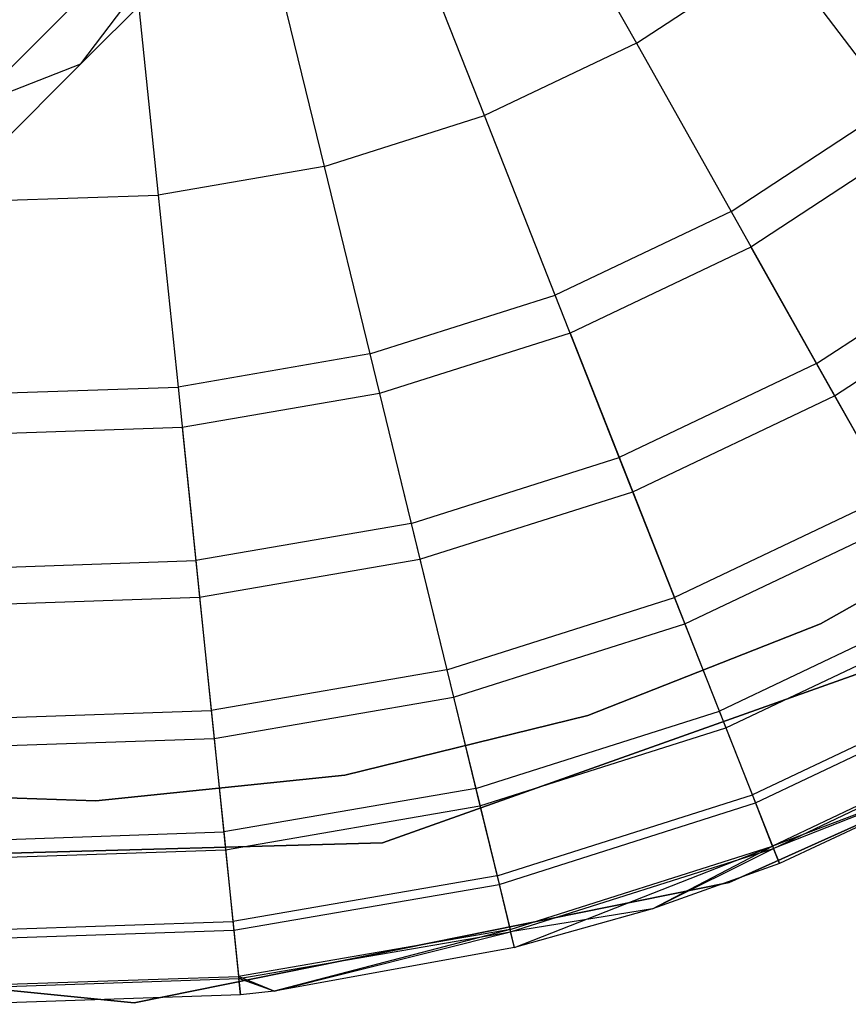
# Model space of a CAD drawing. Extents: x -28.1 to 0, y 0 to 28.1.
# Tile 206 of 215: x -4.473 to -4.273, y 23.187 to 23.425. Entities that reach past the tile are written whole.
import ezdxf

# ---------------------------------------------------------------- set-up
doc = ezdxf.new("R2010")
doc.units = 0
doc.header["$MEASUREMENT"] = 0
doc.layers.get('0').update_dxf_attribs({"color": 13, "linetype": 'CONTINUOUS'})

# ---------------------------------------------------------------- blocks, each defined once
blk = doc.blocks.new('ORTO_VIII_Z_ZAROWKA_OKAPO0')
at = {"color": 0}
for p, q in [((23.91273, 23.65243, 1.33366), (24.00116, 23.74087, 1.51228)), ((23.91273, 23.65243, 1.33366), (24.00116, 23.74087, 1.51228)), ((23.95192, 23.67556, 1.55904), (24.00116, 23.74087, 1.51228)), ((23.95192, 23.67556, 1.55904), (24.00116, 23.74087, 1.51228)), ((23.95192, 23.67556, 1.55904), (24.01221, 23.73585, 1.74188)), ((23.95192, 23.67556, 1.55904), (24.01221, 23.73585, 1.74188)), ((24.06177, 23.72388, 12.27316), (24.08613, 23.68054, 12.25984)), ((24.06177, 23.72388, 12.27316), (24.08613, 23.68054, 12.25984)), ((24.04942, 23.66308, 12.25984), (24.03118, 23.70933, 12.27316)), ((24.04942, 23.66308, 12.25984), (24.03118, 23.70933, 12.27316)), ((24.08613, 23.68054, 12.25984), (24.12013, 23.70284, 12.25984)), ((24.08613, 23.68054, 12.25984), (24.12013, 23.70284, 12.25984)), ((24.12013, 23.70284, 12.25984), (24.14831, 23.66567, 12.23809)), ((24.12013, 23.70284, 12.25984), (24.14831, 23.66567, 12.23809)), ((23.99891, 23.69909, 12.27316), (24.01068, 23.65079, 12.25984)), ((23.99891, 23.69909, 12.27316), (24.01068, 23.65079, 12.25984)), ((23.96553, 23.69334, 12.27316), (23.97062, 23.64388, 12.25984)), ((23.96553, 23.69334, 12.27316), (23.97062, 23.64388, 12.25984)), ((24.08613, 23.68054, 12.25984), (24.04942, 23.66308, 12.25984)), ((24.08613, 23.68054, 12.25984), (24.04942, 23.66308, 12.25984)), ((24.08613, 23.68054, 12.25984), (24.109, 23.63988, 12.23809)), ((24.08613, 23.68054, 12.25984), (24.109, 23.63988, 12.23809)), ((23.8701, 23.59374, 1.39378), (23.95192, 23.67556, 1.55904)), ((23.8701, 23.59374, 1.39378), (23.95192, 23.67556, 1.55904)), ((23.87435, 23.64524, 1.60309), (23.95192, 23.67556, 1.55904)), ((23.87435, 23.64524, 1.60309), (23.95192, 23.67556, 1.55904)), ((24.109, 23.63988, 12.23809), (24.14831, 23.66567, 12.23809)), ((24.109, 23.63988, 12.23809), (24.14831, 23.66567, 12.23809)), ((24.01068, 23.65079, 12.25984), (24.04942, 23.66308, 12.25984)), ((24.01068, 23.65079, 12.25984), (24.04942, 23.66308, 12.25984)), ((24.06654, 23.61969, 12.23809), (24.04942, 23.66308, 12.25984)), ((24.06654, 23.61969, 12.23809), (24.04942, 23.66308, 12.25984)), ((24.15426, 23.65783, 9.95481), (24.11382, 23.6313, 9.95481)), ((24.15426, 23.65783, 9.95481), (24.11382, 23.6313, 9.95481)), ((24.01068, 23.65079, 12.25984), (23.97062, 23.64388, 12.25984)), ((24.01068, 23.65079, 12.25984), (23.97062, 23.64388, 12.25984)), ((24.01068, 23.65079, 12.25984), (24.02172, 23.60547, 12.23809)), ((24.01068, 23.65079, 12.25984), (24.02172, 23.60547, 12.23809)), ((23.92999, 23.64249, 12.25984), (23.97062, 23.64388, 12.25984)), ((23.92999, 23.64249, 12.25984), (23.97062, 23.64388, 12.25984)), ((23.97062, 23.64388, 12.25984), (23.97539, 23.59748, 12.23809)), ((23.97062, 23.64388, 12.25984), (23.97539, 23.59748, 12.23809)), ((24.109, 23.63988, 12.23809), (24.06654, 23.61969, 12.23809)), ((24.109, 23.63988, 12.23809), (24.06654, 23.61969, 12.23809)), ((24.109, 23.63988, 12.23809), (24.12966, 23.60313, 12.20857)), ((24.109, 23.63988, 12.23809), (24.12966, 23.60313, 12.20857)), ((24.11382, 23.6313, 9.95481), (24.07015, 23.61053, 9.95481)), ((24.11382, 23.6313, 9.95481), (24.07015, 23.61053, 9.95481)), ((24.11382, 23.6313, 9.95481), (24.13403, 23.59536, 10.02262)), ((24.11382, 23.6313, 9.95481), (24.13403, 23.59536, 10.02262)), ((24.12966, 23.60313, 12.20857), (24.17379, 23.63207, 12.20857)), ((24.12966, 23.60313, 12.20857), (24.17379, 23.63207, 12.20857)), ((24.13403, 23.59536, 10.02262), (24.17917, 23.62497, 10.02262)), ((24.13403, 23.59536, 10.02262), (24.17917, 23.62497, 10.02262)), ((24.02172, 23.60547, 12.23809), (24.06654, 23.61969, 12.23809)), ((24.02172, 23.60547, 12.23809), (24.06654, 23.61969, 12.23809)), ((24.082, 23.58047, 12.20857), (24.06654, 23.61969, 12.23809)), ((24.082, 23.58047, 12.20857), (24.06654, 23.61969, 12.23809)), ((24.07015, 23.61053, 9.95481), (24.02405, 23.5959, 9.95481)), ((24.07015, 23.61053, 9.95481), (24.02405, 23.5959, 9.95481)), ((24.07015, 23.61053, 9.95481), (24.08527, 23.57218, 10.02262)), ((24.07015, 23.61053, 9.95481), (24.08527, 23.57218, 10.02262)), ((24.02172, 23.60547, 12.23809), (23.97539, 23.59748, 12.23809)), ((24.02172, 23.60547, 12.23809), (23.97539, 23.59748, 12.23809)), ((24.02172, 23.60547, 12.23809), (24.0317, 23.5645, 12.20857)), ((24.02172, 23.60547, 12.23809), (24.0317, 23.5645, 12.20857)), ((24.12966, 23.60313, 12.20857), (24.082, 23.58047, 12.20857)), ((24.12966, 23.60313, 12.20857), (24.082, 23.58047, 12.20857)), ((24.12966, 23.60313, 12.20857), (24.1475, 23.57141, 12.17217)), ((24.12966, 23.60313, 12.20857), (24.1475, 23.57141, 12.17217)), ((23.9284, 23.59587, 12.23809), (23.97539, 23.59748, 12.23809)), ((23.9284, 23.59587, 12.23809), (23.97539, 23.59748, 12.23809)), ((23.97539, 23.59748, 12.23809), (23.9797, 23.55554, 12.20857)), ((23.97539, 23.59748, 12.23809), (23.9797, 23.55554, 12.20857)), ((24.02405, 23.5959, 9.95481), (23.97639, 23.58768, 9.95481)), ((24.02405, 23.5959, 9.95481), (23.97639, 23.58768, 9.95481)), ((24.02405, 23.5959, 9.95481), (24.03381, 23.55585, 10.02262)), ((24.02405, 23.5959, 9.95481), (24.03381, 23.55585, 10.02262)), ((24.08527, 23.57218, 10.02262), (24.13403, 23.59536, 10.02262)), ((24.08527, 23.57218, 10.02262), (24.13403, 23.59536, 10.02262)), ((24.13403, 23.59536, 10.02262), (24.15084, 23.56546, 10.09418)), ((24.13403, 23.59536, 10.02262), (24.15084, 23.56546, 10.09418)), ((23.97639, 23.58768, 9.95481), (23.92806, 23.58603, 9.95481)), ((23.97639, 23.58768, 9.95481), (23.92806, 23.58603, 9.95481)), ((23.97639, 23.58768, 9.95481), (23.98061, 23.54667, 10.02262)), ((23.97639, 23.58768, 9.95481), (23.98061, 23.54667, 10.02262)), ((24.0317, 23.5645, 12.20857), (24.082, 23.58047, 12.20857)), ((24.0317, 23.5645, 12.20857), (24.082, 23.58047, 12.20857)), ((24.09536, 23.54661, 12.17217), (24.082, 23.58047, 12.20857)), ((24.09536, 23.54661, 12.17217), (24.082, 23.58047, 12.20857)), ((24.03381, 23.55585, 10.02262), (24.08527, 23.57218, 10.02262)), ((24.03381, 23.55585, 10.02262), (24.08527, 23.57218, 10.02262)), ((24.08527, 23.57218, 10.02262), (24.09786, 23.54026, 10.09418)), ((24.08527, 23.57218, 10.02262), (24.09786, 23.54026, 10.09418)), ((24.1475, 23.57141, 12.17217), (24.09536, 23.54661, 12.17217)), ((24.1475, 23.57141, 12.17217), (24.09536, 23.54661, 12.17217)), ((24.13063, 23.54029, 3.47238), (24.18331, 23.56996, 3.47238)), ((24.18331, 23.56996, 3.43301), (24.13063, 23.54029, 3.43301)), ((24.13063, 23.54029, 3.47238), (24.18331, 23.56996, 3.47238)), ((24.18331, 23.56996, 3.43301), (24.13063, 23.54029, 3.43301)), ((24.0317, 23.5645, 12.20857), (23.9797, 23.55554, 12.20857)), ((24.0317, 23.5645, 12.20857), (23.9797, 23.55554, 12.20857)), ((24.0317, 23.5645, 12.20857), (24.04032, 23.52914, 12.17217)), ((24.0317, 23.5645, 12.20857), (24.04032, 23.52914, 12.17217)), ((24.09786, 23.54026, 10.09418), (24.15084, 23.56546, 10.09418)), ((24.09786, 23.54026, 10.09418), (24.15084, 23.56546, 10.09418)), ((23.92696, 23.55373, 12.20857), (23.9797, 23.55554, 12.20857)), ((23.92696, 23.55373, 12.20857), (23.9797, 23.55554, 12.20857)), ((23.9797, 23.55554, 12.20857), (23.98342, 23.51933, 12.17217)), ((23.9797, 23.55554, 12.20857), (23.98342, 23.51933, 12.17217)), ((23.98061, 23.54667, 10.02262), (24.03381, 23.55585, 10.02262)), ((23.98061, 23.54667, 10.02262), (24.03381, 23.55585, 10.02262)), ((24.03381, 23.55585, 10.02262), (24.04194, 23.52252, 10.09418)), ((24.03381, 23.55585, 10.02262), (24.04194, 23.52252, 10.09418)), ((23.92665, 23.54483, 10.02262), (23.98061, 23.54667, 10.02262)), ((23.92665, 23.54483, 10.02262), (23.98061, 23.54667, 10.02262)), ((23.98061, 23.54667, 10.02262), (23.98412, 23.51255, 10.09418)), ((23.98061, 23.54667, 10.02262), (23.98412, 23.51255, 10.09418)), ((24.04032, 23.52914, 12.17217), (24.09536, 23.54661, 12.17217)), ((24.04032, 23.52914, 12.17217), (24.09536, 23.54661, 12.17217)), ((24.10619, 23.51915, 12.13001), (24.09536, 23.54661, 12.17217)), ((24.10619, 23.51915, 12.13001), (24.09536, 23.54661, 12.17217)), ((24.16197, 23.54567, 12.13001), (24.10619, 23.51915, 12.13001)), ((24.16197, 23.54567, 12.13001), (24.10619, 23.51915, 12.13001)), ((24.04194, 23.52252, 10.09418), (24.09786, 23.54026, 10.09418)), ((24.04194, 23.52252, 10.09418), (24.09786, 23.54026, 10.09418)), ((24.07441, 23.51808, 3.47238), (24.13063, 23.54029, 3.47238)), ((24.13063, 23.54029, 3.43301), (24.07441, 23.51808, 3.43301)), ((24.07441, 23.51808, 3.47238), (24.13063, 23.54029, 3.47238)), ((24.13063, 23.54029, 3.43301), (24.07441, 23.51808, 3.43301)), ((24.09786, 23.54026, 10.09418), (24.10777, 23.51511, 10.16879)), ((24.09786, 23.54026, 10.09418), (24.10777, 23.51511, 10.16879)), ((24.10777, 23.51511, 10.16879), (24.16409, 23.5419, 10.16879)), ((24.10777, 23.51511, 10.16879), (24.16409, 23.5419, 10.16879)), ((24.13063, 23.54029, 3.47238), (24.13063, 23.54029, 3.43301)), ((24.13063, 23.54029, 3.47238), (24.13063, 23.54029, 3.43301)), ((24.16055, 23.53568, 10.00781), (24.02477, 23.48737, 10.00781)), ((24.02477, 23.48737, 3.3149), (24.16055, 23.53568, 3.3149)), ((24.02477, 23.48737, 3.3149), (24.16055, 23.53568, 3.3149)), ((24.16055, 23.53568, 10.00781), (24.02477, 23.48737, 10.00781)), ((24.04032, 23.52914, 12.17217), (23.98342, 23.51933, 12.17217)), ((24.04032, 23.52914, 12.17217), (23.98342, 23.51933, 12.17217)), ((24.04032, 23.52914, 12.17217), (24.04731, 23.50046, 12.13001)), ((24.04032, 23.52914, 12.17217), (24.04731, 23.50046, 12.13001)), ((24.17263, 23.52671, 12.08336), (24.11417, 23.49891, 12.08336)), ((24.17263, 23.52671, 12.08336), (24.11417, 23.49891, 12.08336)), ((24.11493, 23.49697, 10.24572), (24.17365, 23.5249, 10.24572)), ((24.11493, 23.49697, 10.24572), (24.17365, 23.5249, 10.24572)), ((23.98412, 23.51255, 10.09418), (24.04194, 23.52252, 10.09418)), ((23.98412, 23.51255, 10.09418), (24.04194, 23.52252, 10.09418)), ((24.04194, 23.52252, 10.09418), (24.04834, 23.49625, 10.16879)), ((24.04194, 23.52252, 10.09418), (24.04834, 23.49625, 10.16879)), ((23.92572, 23.51736, 12.17217), (23.98342, 23.51933, 12.17217)), ((23.92572, 23.51736, 12.17217), (23.98342, 23.51933, 12.17217)), ((23.98342, 23.51933, 12.17217), (23.98644, 23.48997, 12.13001)), ((23.98342, 23.51933, 12.17217), (23.98644, 23.48997, 12.13001)), ((24.04731, 23.50046, 12.13001), (24.10619, 23.51915, 12.13001)), ((24.04731, 23.50046, 12.13001), (24.10619, 23.51915, 12.13001)), ((24.11417, 23.49891, 12.08336), (24.10619, 23.51915, 12.13001)), ((24.11417, 23.49891, 12.08336), (24.10619, 23.51915, 12.13001)), ((24.01569, 23.50373, 3.47238), (24.07441, 23.51808, 3.47238)), ((24.07441, 23.51808, 3.43301), (24.01569, 23.50373, 3.43301)), ((24.01569, 23.50373, 3.47238), (24.07441, 23.51808, 3.47238)), ((24.07441, 23.51808, 3.43301), (24.01569, 23.50373, 3.43301)), ((24.07441, 23.51808, 3.47238), (24.07441, 23.51808, 3.43301)), ((24.07441, 23.51808, 3.47238), (24.07441, 23.51808, 3.43301)), ((24.04834, 23.49625, 10.16879), (24.10777, 23.51511, 10.16879)), ((24.04834, 23.49625, 10.16879), (24.10777, 23.51511, 10.16879)), ((24.10777, 23.51511, 10.16879), (24.11493, 23.49697, 10.24572)), ((24.10777, 23.51511, 10.16879), (24.11493, 23.49697, 10.24572)), ((24.17916, 23.5151, 12.03365), (24.11905, 23.48652, 12.03365)), ((24.17916, 23.5151, 12.03365), (24.11905, 23.48652, 12.03365)), ((24.11925, 23.48601, 10.32419), (24.17942, 23.51463, 10.32419)), ((24.11925, 23.48601, 10.32419), (24.17942, 23.51463, 10.32419)), ((23.92548, 23.51055, 10.09418), (23.98412, 23.51255, 10.09418)), ((23.92548, 23.51055, 10.09418), (23.98412, 23.51255, 10.09418)), ((23.98412, 23.51255, 10.09418), (23.98688, 23.48565, 10.16879)), ((23.98412, 23.51255, 10.09418), (23.98688, 23.48565, 10.16879)), ((24.10858, 23.47775, 10.00781), (24.17562, 23.50802, 10.00781)), ((24.17562, 23.50802, 3.3149), (24.10858, 23.47775, 3.3149)), ((24.10858, 23.47775, 10.00781), (24.17562, 23.50802, 10.00781)), ((24.17562, 23.50802, 3.3149), (24.10858, 23.47775, 3.3149)), ((24.17601, 23.50823, 11.98237), (24.11905, 23.48652, 12.03365)), ((24.17601, 23.50823, 11.98237), (24.11905, 23.48652, 12.03365)), ((24.17601, 23.50823, 10.40345), (24.11925, 23.48601, 10.32419)), ((24.17601, 23.50823, 10.40345), (24.11925, 23.48601, 10.32419)), ((24.17601, 23.50823, 10.40345), (24.1207, 23.48234, 10.40345)), ((24.17601, 23.50823, 11.98237), (24.1207, 23.48234, 11.98237)), ((24.17601, 23.50823, 10.40345), (24.1207, 23.48234, 10.40345)), ((24.17601, 23.50823, 11.98237), (24.1207, 23.48234, 11.98237)), ((23.95556, 23.49751, 3.47238), (24.01569, 23.50373, 3.47238)), ((24.01569, 23.50373, 3.43301), (23.95556, 23.49751, 3.43301)), ((23.95556, 23.49751, 3.47238), (24.01569, 23.50373, 3.47238)), ((24.01569, 23.50373, 3.43301), (23.95556, 23.49751, 3.43301)), ((24.01569, 23.50373, 3.47238), (24.01569, 23.50373, 3.43301)), ((24.01569, 23.50373, 3.47238), (24.01569, 23.50373, 3.43301)), ((24.04731, 23.50046, 12.13001), (23.98644, 23.48997, 12.13001)), ((24.04731, 23.50046, 12.13001), (23.98644, 23.48997, 12.13001)), ((24.04731, 23.50046, 12.13001), (24.05246, 23.47933, 12.08336)), ((24.04731, 23.50046, 12.13001), (24.05246, 23.47933, 12.08336)), ((23.89514, 23.49954, 3.47238), (23.95556, 23.49751, 3.47238)), ((23.95556, 23.49751, 3.43301), (23.89514, 23.49954, 3.43301)), ((23.89514, 23.49954, 3.47238), (23.95556, 23.49751, 3.47238)), ((23.95556, 23.49751, 3.43301), (23.89514, 23.49954, 3.43301)), ((23.95556, 23.49751, 3.47238), (23.95556, 23.49751, 3.43301)), ((23.95556, 23.49751, 3.47238), (23.95556, 23.49751, 3.43301)), ((24.05246, 23.47933, 12.08336), (24.11417, 23.49891, 12.08336)), ((24.05246, 23.47933, 12.08336), (24.11417, 23.49891, 12.08336)), ((24.11905, 23.48652, 12.03365), (24.11417, 23.49891, 12.08336)), ((24.11905, 23.48652, 12.03365), (24.11417, 23.49891, 12.08336)), ((23.98688, 23.48565, 10.16879), (24.04834, 23.49625, 10.16879)), ((23.98688, 23.48565, 10.16879), (24.04834, 23.49625, 10.16879)), ((24.04834, 23.49625, 10.16879), (24.05296, 23.4773, 10.24572)), ((24.04834, 23.49625, 10.16879), (24.05296, 23.4773, 10.24572)), ((24.05296, 23.4773, 10.24572), (24.11493, 23.49697, 10.24572)), ((24.05296, 23.4773, 10.24572), (24.11493, 23.49697, 10.24572)), ((24.11493, 23.49697, 10.24572), (24.11925, 23.48601, 10.32419)), ((24.11493, 23.49697, 10.24572), (24.11925, 23.48601, 10.32419)), ((23.92471, 23.48786, 12.13001), (23.98644, 23.48997, 12.13001)), ((23.92471, 23.48786, 12.13001), (23.98644, 23.48997, 12.13001)), ((23.98644, 23.48997, 12.13001), (23.98866, 23.46833, 12.08336)), ((23.98644, 23.48997, 12.13001), (23.98866, 23.46833, 12.08336)), ((24.02477, 23.48737, 10.00781), (23.88071, 23.48338, 10.00781)), ((23.88071, 23.48338, 3.3149), (24.02477, 23.48737, 3.3149)), ((23.88071, 23.48338, 3.3149), (24.02477, 23.48737, 3.3149)), ((24.02477, 23.48737, 10.00781), (23.88071, 23.48338, 10.00781)), ((23.92456, 23.48352, 10.16879), (23.98688, 23.48565, 10.16879)), ((23.92456, 23.48352, 10.16879), (23.98688, 23.48565, 10.16879)), ((23.98688, 23.48565, 10.16879), (23.98888, 23.46625, 10.24572)), ((23.98688, 23.48565, 10.16879), (23.98888, 23.46625, 10.24572)), ((24.02477, 23.48737, 3.3149), (24.02477, 23.48737, 10.00781)), ((24.02477, 23.48737, 3.3149), (24.02477, 23.48737, 10.00781)), ((24.05562, 23.46638, 12.03365), (24.11905, 23.48652, 12.03365)), ((24.05562, 23.46638, 12.03365), (24.11905, 23.48652, 12.03365)), ((24.05575, 23.46585, 10.32419), (24.11925, 23.48601, 10.32419)), ((24.05575, 23.46585, 10.32419), (24.11925, 23.48601, 10.32419)), ((24.05668, 23.46202, 11.98237), (24.11905, 23.48652, 12.03365)), ((24.05668, 23.46202, 11.98237), (24.11905, 23.48652, 12.03365)), ((24.09, 23.4714, 11.98237), (24.11905, 23.48652, 12.03365)), ((24.09, 23.4714, 11.98237), (24.11905, 23.48652, 12.03365)), ((24.09, 23.4714, 10.40345), (24.11925, 23.48601, 10.32419)), ((24.09, 23.4714, 10.40345), (24.11925, 23.48601, 10.32419)), ((24.11905, 23.48652, 12.03365), (24.1207, 23.48234, 11.98237)), ((24.11905, 23.48652, 12.03365), (24.1207, 23.48234, 11.98237)), ((24.1207, 23.48234, 10.40345), (24.11925, 23.48601, 10.32419)), ((24.1207, 23.48234, 10.40345), (24.11925, 23.48601, 10.32419)), ((24.1207, 23.48234, 10.40345), (24.09, 23.4714, 10.40345)), ((24.1207, 23.48234, 11.98237), (24.09, 23.4714, 11.98237)), ((24.1207, 23.48234, 10.40345), (24.09, 23.4714, 10.40345)), ((24.1207, 23.48234, 11.98237), (24.09, 23.4714, 11.98237)), ((24.1207, 23.48234, 11.98237), (24.1207, 23.48234, 10.40345)), ((24.1207, 23.48234, 11.98237), (24.1207, 23.48234, 10.40345)), ((24.05246, 23.47933, 12.08336), (23.98866, 23.46833, 12.08336)), ((24.05246, 23.47933, 12.08336), (23.98866, 23.46833, 12.08336)), ((24.05246, 23.47933, 12.08336), (24.05562, 23.46638, 12.03365)), ((24.05246, 23.47933, 12.08336), (24.05562, 23.46638, 12.03365)), ((23.9648, 23.44865, 10.00781), (24.10858, 23.47775, 10.00781)), ((24.10858, 23.47775, 3.3149), (23.9648, 23.44865, 3.3149)), ((23.9648, 23.44865, 10.00781), (24.10858, 23.47775, 10.00781)), ((24.10858, 23.47775, 3.3149), (23.9648, 23.44865, 3.3149)), ((23.98888, 23.46625, 10.24572), (24.05296, 23.4773, 10.24572)), ((23.98888, 23.46625, 10.24572), (24.05296, 23.4773, 10.24572)), ((24.05296, 23.4773, 10.24572), (24.05575, 23.46585, 10.32419)), ((24.05296, 23.4773, 10.24572), (24.05575, 23.46585, 10.32419)), ((24.10858, 23.47775, 10.00781), (24.10858, 23.47775, 3.3149)), ((24.10858, 23.47775, 10.00781), (24.10858, 23.47775, 3.3149)), ((24.09, 23.4714, 10.40345), (24.05575, 23.46585, 10.32419)), ((24.09, 23.4714, 10.40345), (24.05575, 23.46585, 10.32419)), ((24.09, 23.4714, 10.40345), (24.05668, 23.46202, 10.40345)), ((24.09, 23.4714, 11.98237), (24.05668, 23.46202, 11.98237)), ((24.09, 23.4714, 10.40345), (24.05668, 23.46202, 10.40345)), ((24.09, 23.4714, 11.98237), (24.05668, 23.46202, 11.98237)), ((24.09, 23.4714, 11.98237), (24.09, 23.4714, 10.40345)), ((24.09, 23.4714, 11.98237), (24.09, 23.4714, 10.40345)), ((23.92396, 23.46612, 12.08336), (23.98866, 23.46833, 12.08336)), ((23.92396, 23.46612, 12.08336), (23.98866, 23.46833, 12.08336)), ((23.98866, 23.46833, 12.08336), (23.99003, 23.45508, 12.03365)), ((23.98866, 23.46833, 12.08336), (23.99003, 23.45508, 12.03365)), ((23.92389, 23.46403, 10.24572), (23.98888, 23.46625, 10.24572)), ((23.92389, 23.46403, 10.24572), (23.98888, 23.46625, 10.24572)), ((23.98888, 23.46625, 10.24572), (23.99008, 23.45453, 10.32419)), ((23.98888, 23.46625, 10.24572), (23.99008, 23.45453, 10.32419)), ((24.05562, 23.46638, 12.03365), (23.99003, 23.45508, 12.03365)), ((24.05562, 23.46638, 12.03365), (23.99003, 23.45508, 12.03365)), ((23.99008, 23.45453, 10.32419), (24.05575, 23.46585, 10.32419)), ((23.99008, 23.45453, 10.32419), (24.05575, 23.46585, 10.32419)), ((24.05562, 23.46638, 12.03365), (23.99858, 23.45151, 11.98237)), ((24.05562, 23.46638, 12.03365), (23.99858, 23.45151, 11.98237)), ((23.99858, 23.45151, 10.40345), (24.05575, 23.46585, 10.32419)), ((23.99858, 23.45151, 10.40345), (24.05575, 23.46585, 10.32419)), ((24.05668, 23.46202, 11.98237), (24.05562, 23.46638, 12.03365)), ((24.05668, 23.46202, 11.98237), (24.05562, 23.46638, 12.03365)), ((24.05668, 23.46202, 10.40345), (24.05575, 23.46585, 10.32419)), ((24.05668, 23.46202, 10.40345), (24.05575, 23.46585, 10.32419)), ((23.81883, 23.46322, 10.00781), (23.9648, 23.44865, 10.00781)), ((23.9648, 23.44865, 3.3149), (23.81883, 23.46322, 3.3149)), ((23.81883, 23.46322, 10.00781), (23.9648, 23.44865, 10.00781)), ((23.9648, 23.44865, 3.3149), (23.81883, 23.46322, 3.3149)), ((24.05668, 23.46202, 10.40345), (23.99858, 23.45151, 10.40345)), ((24.05668, 23.46202, 11.98237), (23.99858, 23.45151, 11.98237)), ((24.05668, 23.46202, 10.40345), (23.99858, 23.45151, 10.40345)), ((24.05668, 23.46202, 11.98237), (23.99858, 23.45151, 11.98237)), ((24.05668, 23.46202, 11.98237), (24.05668, 23.46202, 10.40345)), ((24.05668, 23.46202, 11.98237), (24.05668, 23.46202, 10.40345)), ((23.92351, 23.4528, 12.03365), (23.99003, 23.45508, 12.03365)), ((23.92351, 23.4528, 12.03365), (23.99003, 23.45508, 12.03365)), ((23.99858, 23.45151, 11.98237), (23.99003, 23.45508, 12.03365)), ((23.99003, 23.45508, 12.03365), (23.99049, 23.45061, 11.98237)), ((23.99858, 23.45151, 11.98237), (23.99003, 23.45508, 12.03365)), ((23.99003, 23.45508, 12.03365), (23.99049, 23.45061, 11.98237)), ((23.92349, 23.45226, 10.32419), (23.99008, 23.45453, 10.32419)), ((23.92349, 23.45226, 10.32419), (23.99008, 23.45453, 10.32419)), ((23.99858, 23.45151, 10.40345), (23.99008, 23.45453, 10.32419)), ((23.99049, 23.45061, 10.40345), (23.99008, 23.45453, 10.32419)), ((23.99858, 23.45151, 10.40345), (23.99008, 23.45453, 10.32419)), ((23.99049, 23.45061, 10.40345), (23.99008, 23.45453, 10.32419)), ((23.99049, 23.45061, 10.40345), (23.92336, 23.44832, 10.40345)), ((23.99049, 23.45061, 11.98237), (23.92336, 23.44832, 11.98237)), ((23.99049, 23.45061, 10.40345), (23.92336, 23.44832, 10.40345)), ((23.99049, 23.45061, 11.98237), (23.92336, 23.44832, 11.98237)), ((23.99858, 23.45151, 10.40345), (23.99049, 23.45061, 10.40345)), ((23.99858, 23.45151, 11.98237), (23.99049, 23.45061, 11.98237)), ((23.99858, 23.45151, 10.40345), (23.99049, 23.45061, 10.40345)), ((23.99858, 23.45151, 11.98237), (23.99049, 23.45061, 11.98237)), ((23.99049, 23.45061, 11.98237), (23.99049, 23.45061, 10.40345)), ((23.99049, 23.45061, 11.98237), (23.99049, 23.45061, 10.40345)), ((23.99858, 23.45151, 11.98237), (23.99858, 23.45151, 10.40345)), ((23.99858, 23.45151, 11.98237), (23.99858, 23.45151, 10.40345)), ((23.9648, 23.44865, 10.00781), (23.9648, 23.44865, 3.3149)), ((23.9648, 23.44865, 10.00781), (23.9648, 23.44865, 3.3149))]:
    blk.add_line(p, q, dxfattribs=at)

msp = doc.modelspace()

# ---------------------------------------------------------------- block references
at = {"color": 0}
msp.add_blockref('ORTO_VIII_Z_ZAROWKA_OKAPO0', (-28.41, -0.26151, -0.64167), dxfattribs=at)

doc.saveas('drawing.dxf')
